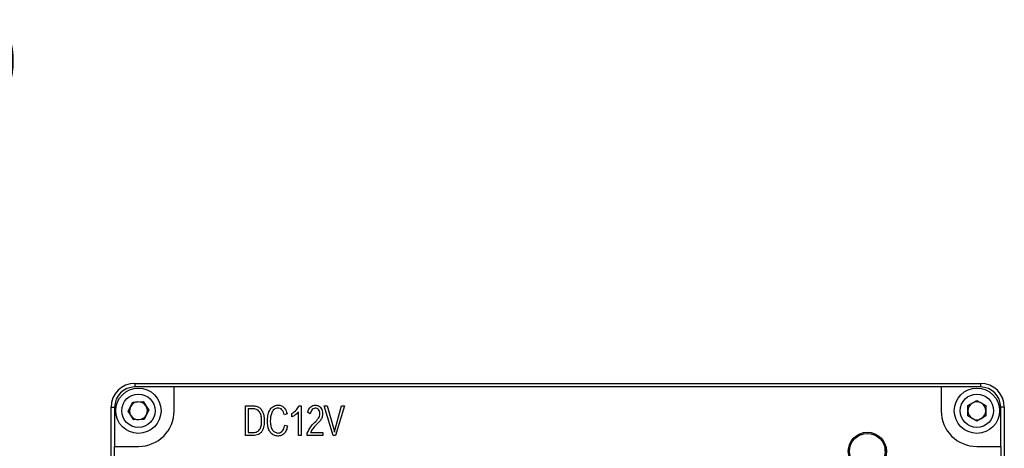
# Model space of a CAD drawing. Header units: millimetres. Extents: x 0 to 14789, y -1912 to 0.
# Tile 6 of 6: x 14707 to 14789, y -1682 to -1646. Entities that reach past the tile are written whole.
import ezdxf

# ---------------------------------------------------------------- set-up
doc = ezdxf.new("R2010")
doc.units = ezdxf.units.MM
doc.linetypes.add('CENTER', pattern=[50.8, 31.75, -6.35, 6.35, -6.35])
doc.layers.add('粗实线', color=7, linetype='Continuous', lineweight=50)
doc.layers.add('细实线', color=3, linetype='Continuous', lineweight=25)
doc.styles.add('iTek', font='txt', dxfattribs={"width": 0.8, "height": 5})

msp = doc.modelspace()

# ---------------------------------------------------------------- linework, layer by layer
at = {"layer": '粗实线', "lineweight": 30}
for p, q in [((14716.405, -1677.002), (14716.405, -1677.302)), ((14716.405, -1677.002), (14787.405, -1677.002)), ((14719.705, -1677.302), (14716.405, -1677.302)), ((14719.705, -1679.302), (14719.705, -1677.302)), ((14784.105, -1677.302), (14719.705, -1677.302)), ((14784.105, -1677.302), (14784.105, -1679.302)), ((14787.405, -1677.302), (14784.105, -1677.302)), ((14787.405, -1677.002), (14787.405, -1677.302)), ((14715.84, -1679.35), (14716.231, -1678.577)), ((14716.231, -1678.577), (14717.096, -1678.53)), ((14717.096, -1678.53), (14717.569, -1679.255)), ((14725.685, -1678.883), (14726.361, -1678.883)), ((14725.685, -1681.383), (14725.685, -1678.883)), ((14730.182, -1678.883), (14730.363, -1678.883)), ((14730.363, -1678.883), (14730.363, -1681.383)), ((14732.31, -1678.883), (14732.557, -1678.883)), ((14733.044, -1681.376), (14732.31, -1678.883)), ((14732.557, -1678.883), (14733.113, -1680.844)), ((14733.212, -1680.838), (14733.768, -1678.883)), ((14734.016, -1678.883), (14733.265, -1681.376)), ((14733.768, -1678.883), (14734.016, -1678.883)), ((14786.355, -1678.869), (14787.105, -1678.436)), ((14786.355, -1679.735), (14786.355, -1678.869)), ((14787.105, -1678.436), (14787.855, -1678.869)), ((14787.855, -1678.869), (14787.855, -1679.735)), ((14714.405, -1750.002), (14714.405, -1679.002)), ((14714.405, -1679.002), (14714.705, -1679.002)), ((14714.705, -1679.002), (14714.705, -1682.302)), ((14716.314, -1680.075), (14715.84, -1679.35)), ((14717.569, -1679.255), (14717.178, -1680.027)), ((14726.356, -1679.133), (14725.914, -1679.133)), ((14725.914, -1679.133), (14725.914, -1681.129)), ((14729.19, -1679.551), (14728.961, -1679.658)), ((14729.576, -1679.825), (14729.576, -1679.537)), ((14730.137, -1681.383), (14730.137, -1679.424)), ((14731.12, -1679.551), (14730.909, -1679.431)), ((14787.105, -1680.168), (14786.355, -1679.735)), ((14787.855, -1679.735), (14787.105, -1680.168)), ((14789.405, -1679.002), (14789.105, -1679.002)), ((14789.105, -1682.302), (14789.105, -1679.002)), ((14789.405, -1679.002), (14789.405, -1750.002)), ((14717.178, -1680.027), (14716.314, -1680.075)), ((14728.988, -1680.5), (14729.222, -1680.58)), ((14726.345, -1681.383), (14725.685, -1681.383)), ((14725.914, -1681.129), (14726.345, -1681.129)), ((14730.363, -1681.383), (14730.137, -1681.383)), ((14730.877, -1681.383), (14730.877, -1681.189)), ((14732.176, -1681.383), (14730.877, -1681.383)), ((14731.157, -1681.129), (14732.176, -1681.129)), ((14732.176, -1681.129), (14732.176, -1681.383)), ((14733.265, -1681.376), (14733.044, -1681.376)), ((14733.113, -1680.844), (14733.159, -1681.108)), ((14733.159, -1681.108), (14733.212, -1680.838)), ((14779.405, -1682.702), (14779.405, -1682.146)), ((14714.705, -1746.702), (14714.705, -1682.302)), ((14714.705, -1682.302), (14716.705, -1682.302)), ((14779.405, -1682.452), (14779.485, -1682.452)), ((14787.105, -1682.302), (14789.105, -1682.302)), ((14789.105, -1682.302), (14789.105, -1746.702))]:
    msp.add_line(p, q, dxfattribs=at)
for centre, radius in [((14716.705, -1679.302), 1.9), ((14716.705, -1679.302), 1.4), ((14787.105, -1679.302), 1.9), ((14787.105, -1679.302), 1.4), ((14777.905, -1682.702), 1.6), ((14777.905, -1682.702), 1.5)]:
    msp.add_circle(centre, radius, dxfattribs=at)
for centre, radius, start, end in [((14716.405, -1679.002), 2, 90, 180), ((14716.405, -1679.002), 1.7, 90, 180), ((14787.405, -1679.002), 2, 0, 90), ((14787.405, -1679.002), 1.7, 0, 90), ((14716.705, -1679.302), 0.75, 153.15762, 213.15762), ((14716.705, -1679.302), 0.75, 93.15762, 153.15762), ((14716.705, -1679.302), 0.75, 33.15762, 93.15762), ((14716.705, -1679.302), 0.75, 333.15762, 33.15762), ((14787.105, -1679.302), 0.75, 120, 180), ((14787.105, -1679.302), 0.75, 60, 120), ((14787.105, -1679.302), 0.75, 0, 60), ((14716.705, -1679.302), 0.75, 213.15762, 273.15762), ((14716.705, -1679.302), 3, 270, 0), ((14716.705, -1679.302), 0.75, 273.15762, 333.15762), ((14787.105, -1679.302), 3, 180, 270), ((14787.105, -1679.302), 0.75, 180, 240), ((14787.105, -1679.302), 0.75, 300, 0), ((14787.105, -1679.302), 0.75, 240, 300)]:
    msp.add_arc(centre, radius, start, end, dxfattribs=at)
for points, knots in [([(14726.361, -1678.883), (14726.468, -1678.896), (14726.683, -1678.921), (14726.964, -1679.101), (14727.229, -1679.499), (14727.257, -1679.865), (14727.276, -1680.123)], [0, 0, 0, 0, 0.18709, 0.37363, 0.560455, 1, 1, 1, 1]), ([(14727.532, -1680.163), (14727.542, -1680.015), (14727.564, -1679.719), (14727.687, -1679.292), (14727.968, -1678.913), (14728.264, -1678.852), (14728.413, -1678.822)], [0, 0, 0, 0, 0.251378, 0.502234, 0.751238, 1, 1, 1, 1]), ([(14728.413, -1678.822), (14728.522, -1678.833), (14728.74, -1678.855), (14729.051, -1679.119), (14729.137, -1679.387), (14729.19, -1679.551)], [0, 0, 0, 0, 0.280109, 0.559697, 1, 1, 1, 1]), ([(14729.576, -1679.537), (14729.725, -1679.447), (14729.991, -1679.285), (14730.124, -1679.005), (14730.182, -1678.883)], [0, 0, 0, 0, 0.560688, 1, 1, 1, 1]), ([(14730.909, -1679.431), (14730.975, -1679.261), (14731.066, -1679.024), (14731.344, -1678.848), (14731.483, -1678.835), (14731.553, -1678.829)], [0, 0, 0, 0, 0.5584746, 0.7791238, 1, 1, 1, 1]), ([(14731.553, -1678.829), (14731.651, -1678.844), (14731.847, -1678.873), (14732.115, -1679.134), (14732.146, -1679.388), (14732.166, -1679.544)], [0, 0, 0, 0, 0.280814, 0.56004, 1, 1, 1, 1]), ([(14727.048, -1680.129), (14727.042, -1680.016), (14727.031, -1679.789), (14726.95, -1679.51), (14726.821, -1679.321), (14726.643, -1679.172), (14726.47, -1679.149), (14726.356, -1679.133)], [0, 0, 0, 0, 0.250835, 0.500972, 0.62626, 0.751396, 1, 1, 1, 1]), ([(14728.407, -1679.073), (14728.351, -1679.083), (14728.237, -1679.102), (14728.038, -1679.223), (14727.813, -1679.572), (14727.786, -1679.918), (14727.769, -1680.149)], [0, 0, 0, 0, 0.1253452, 0.2506002, 0.4997381, 1, 1, 1, 1]), ([(14728.961, -1679.658), (14728.911, -1679.499), (14728.84, -1679.278), (14728.602, -1679.087), (14728.472, -1679.078), (14728.407, -1679.073)], [0, 0, 0, 0, 0.559616, 0.77991, 1, 1, 1, 1]), ([(14730.137, -1679.424), (14730.043, -1679.514), (14729.875, -1679.675), (14729.667, -1679.779), (14729.576, -1679.825)], [0, 0, 0, 0, 0.559601, 1, 1, 1, 1]), ([(14731.553, -1679.086), (14731.489, -1679.096), (14731.36, -1679.116), (14731.205, -1679.301), (14731.152, -1679.456), (14731.12, -1679.551)], [0, 0, 0, 0, 0.277997, 0.558142, 1, 1, 1, 1]), ([(14731.5, -1680.293), (14731.617, -1680.177), (14731.779, -1680.015), (14731.918, -1679.752), (14731.929, -1679.622), (14731.934, -1679.558)], [0, 0, 0, 0, 0.560199, 0.780439, 1, 1, 1, 1]), ([(14731.934, -1679.558), (14731.929, -1679.494), (14731.919, -1679.368), (14731.842, -1679.202), (14731.703, -1679.104), (14731.603, -1679.092), (14731.553, -1679.086)], [0, 0, 0, 0, 0.281004, 0.560272, 0.779684, 1, 1, 1, 1]), ([(14732.166, -1679.544), (14732.159, -1679.646), (14732.147, -1679.849), (14731.97, -1680.175), (14731.782, -1680.356), (14731.668, -1680.467)], [0, 0, 0, 0, 0.279411, 0.559564, 1, 1, 1, 1]), ([(14727.276, -1680.123), (14727.271, -1680.271), (14727.262, -1680.569), (14727.15, -1680.933), (14726.97, -1681.173), (14726.722, -1681.35), (14726.496, -1681.37), (14726.345, -1681.383)], [0, 0, 0, 0, 0.250803, 0.500711, 0.625904, 0.751043, 1, 1, 1, 1]), ([(14726.345, -1681.129), (14726.464, -1681.12), (14726.642, -1681.106), (14726.83, -1680.959), (14726.963, -1680.766), (14727.04, -1680.478), (14727.045, -1680.246), (14727.048, -1680.129)], [0, 0, 0, 0, 0.2486112, 0.3737102, 0.4989592, 0.749092, 1, 1, 1, 1]), ([(14728.407, -1681.43), (14728.3, -1681.415), (14728.087, -1681.386), (14727.817, -1681.19), (14727.578, -1680.781), (14727.551, -1680.418), (14727.532, -1680.163)], [0, 0, 0, 0, 0.186828, 0.373148, 0.560038, 1, 1, 1, 1]), ([(14727.769, -1680.149), (14727.777, -1680.273), (14727.795, -1680.521), (14727.901, -1680.854), (14728.117, -1681.111), (14728.31, -1681.154), (14728.407, -1681.175)], [0, 0, 0, 0, 0.281239, 0.561553, 0.780836, 1, 1, 1, 1]), ([(14728.407, -1681.175), (14728.469, -1681.172), (14728.592, -1681.164), (14728.752, -1681.062), (14728.911, -1680.845), (14728.956, -1680.642), (14728.988, -1680.5)], [0, 0, 0, 0, 0.186603, 0.372893, 0.559835, 1, 1, 1, 1]), ([(14729.222, -1680.58), (14729.194, -1680.699), (14729.14, -1680.934), (14728.963, -1681.23), (14728.694, -1681.409), (14728.503, -1681.423), (14728.407, -1681.43)], [0, 0, 0, 0, 0.28092, 0.560563, 0.78, 1, 1, 1, 1]), ([(14730.877, -1681.189), (14730.965, -1681.002), (14731.123, -1680.667), (14731.385, -1680.408), (14731.5, -1680.293)], [0, 0, 0, 0, 0.5594773, 1, 1, 1, 1]), ([(14731.668, -1680.467), (14731.554, -1680.577), (14731.352, -1680.773), (14731.216, -1681.02), (14731.157, -1681.129)], [0, 0, 0, 0, 0.560019, 1, 1, 1, 1])]:
    msp.add_open_spline(points, degree=3, knots=knots, dxfattribs=at)

# ---------------------------------------------------------------- texts
at = {"layer": '细实线', "linetype": 'CENTER', "insert": (14646.296, -1647.039), "char_height": 5, "width": 110.81781, "attachment_point": 1, "style": 'iTek'}
msp.add_mtext('11.48 ({\\f@方正黑体简体|b0|i0|c134|p2;Optical Distance})', dxfattribs=at)

doc.saveas('drawing.dxf')
